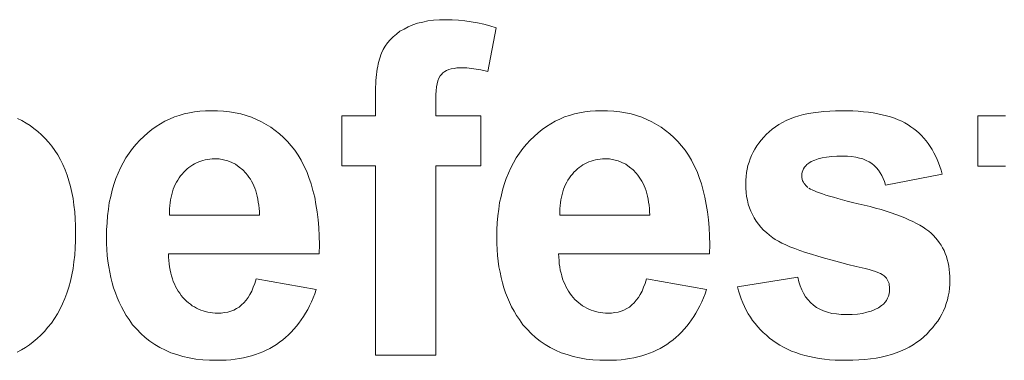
# Model space of a CAD drawing. Extents: x 1101 to 1942, y 41 to 882.
# Tile 50 of 113: x 1250.59 to 1258.05, y 843.62 to 846.2. Entities that reach past the tile are written whole.
import ezdxf

# ---------------------------------------------------------------- set-up
doc = ezdxf.new("R2010")
doc.units = 0
doc.layers.get('0').update_dxf_attribs({"lineweight": 13})
doc.layers.add('Beschriftung', color=7, linetype='Continuous', lineweight=25)

# ---------------------------------------------------------------- blocks, each defined once
blk = doc.blocks.new('Referenz-A03CP7E41H', base_point=(1127.7942, 89.8071))
at = {"layer": 'Beschriftung', "color": 0, "lineweight": -2}
for p, q in [((1253.5312, 846.1518), (1253.5665, 846.1651)), ((1253.5665, 846.1651), (1253.6018, 846.1783)), ((1253.6018, 846.1783), (1253.6411, 846.1871)), ((1253.6411, 846.1871), (1253.6804, 846.1959)), ((1253.6804, 846.1959), (1253.7239, 846.2003)), ((1253.7239, 846.2003), (1253.7675, 846.2048)), ((1253.7675, 846.2048), (1253.8151, 846.2048)), ((1253.8151, 846.2048), (1253.8638, 846.2048)), ((1253.8638, 846.2048), (1253.9122, 846.201)), ((1253.9122, 846.201), (1253.9605, 846.1971)), ((1253.9605, 846.1971), (1254.0084, 846.1895)), ((1254.0084, 846.1895), (1254.0562, 846.1819)), ((1254.0562, 846.1819), (1254.1034, 846.1705)), ((1254.1034, 846.1705), (1254.1507, 846.1591)), ((1253.4166, 846.076), (1253.4428, 846.0962)), ((1253.4428, 846.0962), (1253.4691, 846.1165)), ((1253.4691, 846.1165), (1253.5001, 846.1341)), ((1253.5001, 846.1341), (1253.5312, 846.1518)), ((1254.1975, 846.1437), (1254.1349, 845.8116)), ((1254.1507, 846.1591), (1254.1975, 846.1437)), ((1253.3573, 846.0048), (1253.3738, 846.0303)), ((1253.3738, 846.0303), (1253.3951, 846.0532)), ((1253.3951, 846.0532), (1253.4166, 846.076)), ((1253.3235, 845.9372), (1253.3292, 845.9513)), ((1253.3292, 845.9513), (1253.3409, 845.9794)), ((1253.3409, 845.9794), (1253.3573, 846.0048)), ((1253.301, 845.8508), (1253.3046, 845.8703)), ((1253.3046, 845.8703), (1253.309, 845.8879)), ((1253.309, 845.8879), (1253.3134, 845.9056)), ((1253.3134, 845.9056), (1253.3184, 845.9214)), ((1253.3184, 845.9214), (1253.3235, 845.9372)), ((1253.2916, 845.7888), (1253.2944, 845.8101)), ((1253.2944, 845.8101), (1253.2974, 845.8314)), ((1253.2974, 845.8314), (1253.301, 845.8508)), ((1253.7832, 845.7902), (1253.7725, 845.778)), ((1253.794, 845.8024), (1253.7832, 845.7902)), ((1253.8082, 845.8115), (1253.794, 845.8024)), ((1253.8225, 845.8206), (1253.8082, 845.8115)), ((1253.8403, 845.8268), (1253.8225, 845.8206)), ((1253.858, 845.8328), (1253.8403, 845.8268)), ((1253.8793, 845.8358), (1253.858, 845.8328)), ((1253.9006, 845.8389), (1253.8793, 845.8358)), ((1253.9253, 845.8389), (1253.9006, 845.8389)), ((1253.9757, 845.8389), (1253.9253, 845.8389)), ((1254.0281, 845.8321), (1253.9757, 845.8389)), ((1254.0805, 845.8252), (1254.0281, 845.8321)), ((1254.1349, 845.8116), (1254.0805, 845.8252)), ((1253.2843, 845.6929), (1253.2857, 845.7178)), ((1253.2857, 845.7178), (1253.2872, 845.7427)), ((1253.2872, 845.7427), (1253.2894, 845.7657)), ((1253.2894, 845.7657), (1253.2916, 845.7888)), ((1253.751, 845.7191), (1253.7456, 845.6957)), ((1253.7563, 845.7425), (1253.751, 845.7191)), ((1253.7644, 845.7602), (1253.7563, 845.7425)), ((1253.7725, 845.778), (1253.7644, 845.7602)), ((1253.2829, 845.6395), (1253.2836, 845.6662)), ((1253.2836, 845.6662), (1253.2843, 845.6929)), ((1253.7429, 845.6667), (1253.7402, 845.6377)), ((1253.7456, 845.6957), (1253.7429, 845.6667)), ((1253.2829, 845.611), (1253.2829, 845.6395)), ((1253.2829, 845.475), (1253.2829, 845.611)), ((1253.7402, 845.6377), (1253.7402, 845.6031)), ((1253.7402, 845.6031), (1253.7402, 845.475)), ((1251.8347, 845.491), (1251.8739, 845.499)), ((1251.8739, 845.499), (1251.913, 845.507)), ((1251.913, 845.507), (1251.954, 845.511)), ((1251.954, 845.511), (1251.995, 845.5149)), ((1251.995, 845.5149), (1252.0379, 845.5149)), ((1252.0379, 845.5149), (1252.0859, 845.5149)), ((1252.0859, 845.5149), (1252.1315, 845.5109)), ((1252.1315, 845.5109), (1252.1771, 845.5066)), ((1252.1771, 845.5066), (1252.2202, 845.4983)), ((1252.2202, 845.4983), (1252.2633, 845.49)), ((1254.7909, 845.491), (1254.8301, 845.499)), ((1254.8301, 845.499), (1254.8693, 845.507)), ((1254.8693, 845.507), (1254.9102, 845.511)), ((1254.9102, 845.511), (1254.9512, 845.5149)), ((1254.9512, 845.5149), (1254.994, 845.5149)), ((1254.994, 845.5149), (1255.0422, 845.5149)), ((1255.0422, 845.5149), (1255.0878, 845.5109)), ((1255.0878, 845.5109), (1255.1334, 845.5066)), ((1255.1334, 845.5066), (1255.1764, 845.4983)), ((1255.1764, 845.4983), (1255.2195, 845.49)), ((1256.5251, 845.4849), (1256.5625, 845.4924)), ((1256.5625, 845.4924), (1256.5999, 845.4999)), ((1256.5999, 845.4999), (1256.6402, 845.505)), ((1256.6402, 845.505), (1256.6806, 845.5099)), ((1256.6806, 845.5099), (1256.7239, 845.5124)), ((1256.7239, 845.5124), (1256.7674, 845.5149)), ((1256.7674, 845.5149), (1256.8138, 845.5149)), ((1256.8138, 845.5149), (1256.858, 845.5149)), ((1256.858, 845.5149), (1256.8995, 845.5131)), ((1256.8995, 845.5131), (1256.9409, 845.5112)), ((1256.9409, 845.5112), (1256.9794, 845.5074)), ((1256.9794, 845.5074), (1257.0179, 845.5035)), ((1257.0179, 845.5035), (1257.0536, 845.4979)), ((1257.0536, 845.4979), (1257.0894, 845.4922)), ((1257.0894, 845.4922), (1257.1222, 845.4846)), ((1250.5733, 845.4551), (1250.6058, 845.4401)), ((1250.6058, 845.4401), (1250.6367, 845.4214)), ((1250.6367, 845.4214), (1250.6676, 845.4026)), ((1251.6558, 845.4155), (1251.6893, 845.4354)), ((1251.6893, 845.4354), (1251.7247, 845.4512)), ((1251.7247, 845.4512), (1251.7602, 845.4672)), ((1251.7602, 845.4672), (1251.7974, 845.4791)), ((1251.7974, 845.4791), (1251.8347, 845.491)), ((1252.2633, 845.49), (1252.3038, 845.4775)), ((1252.3038, 845.4775), (1252.3442, 845.4649)), ((1252.3442, 845.4649), (1252.3823, 845.4482)), ((1252.3823, 845.4482), (1252.4202, 845.4316)), ((1252.4202, 845.4316), (1252.4556, 845.4108)), ((1253.0288, 845.475), (1253.2829, 845.475)), ((1253.0288, 845.0977), (1253.0288, 845.475)), ((1253.7402, 845.475), (1254.0814, 845.475)), ((1254.0814, 845.475), (1254.0814, 845.0977)), ((1254.6119, 845.4155), (1254.6455, 845.4354)), ((1254.6455, 845.4354), (1254.681, 845.4512)), ((1254.681, 845.4512), (1254.7164, 845.4672)), ((1254.7164, 845.4672), (1254.7537, 845.4791)), ((1254.7537, 845.4791), (1254.7909, 845.491)), ((1255.2195, 845.49), (1255.26, 845.4775)), ((1255.26, 845.4775), (1255.3005, 845.4649)), ((1255.3005, 845.4649), (1255.3385, 845.4482)), ((1255.3385, 845.4482), (1255.3764, 845.4316)), ((1255.3764, 845.4316), (1255.4119, 845.4108)), ((1256.3378, 845.4098), (1256.3659, 845.4249)), ((1256.3659, 845.4249), (1256.3942, 845.4399)), ((1256.3942, 845.4399), (1256.4254, 845.4524)), ((1256.4254, 845.4524), (1256.4566, 845.4649)), ((1256.4566, 845.4649), (1256.4909, 845.475)), ((1256.4909, 845.475), (1256.5251, 845.4849)), ((1257.1222, 845.4846), (1257.1551, 845.4771)), ((1257.1551, 845.4771), (1257.1851, 845.4676)), ((1257.1851, 845.4676), (1257.2151, 845.4581)), ((1257.2151, 845.4581), (1257.2423, 845.4467)), ((1257.2423, 845.4467), (1257.2695, 845.4354)), ((1257.2695, 845.4354), (1257.2938, 845.4221)), ((1257.2938, 845.4221), (1257.3181, 845.4088)), ((1257.847, 845.0939), (1257.847, 845.475)), ((1257.847, 845.475), (1258.0557, 845.475)), ((1250.6676, 845.4026), (1250.6967, 845.3803)), ((1250.6967, 845.3803), (1250.7258, 845.3578)), ((1250.7258, 845.3578), (1250.7532, 845.3316)), ((1251.5288, 845.3199), (1251.5587, 845.3477)), ((1251.5587, 845.3477), (1251.5904, 845.3716)), ((1251.5904, 845.3716), (1251.6221, 845.3954)), ((1251.6221, 845.3954), (1251.6558, 845.4155)), ((1252.4556, 845.4108), (1252.4911, 845.3899)), ((1252.4911, 845.3899), (1252.5239, 845.3649)), ((1252.5239, 845.3649), (1252.5569, 845.3398)), ((1254.4851, 845.3199), (1254.5149, 845.3477)), ((1254.5149, 845.3477), (1254.5466, 845.3716)), ((1254.5466, 845.3716), (1254.5784, 845.3954)), ((1254.5784, 845.3954), (1254.6119, 845.4155)), ((1255.4119, 845.4108), (1255.4473, 845.3899)), ((1255.4473, 845.3899), (1255.4802, 845.3649)), ((1255.4802, 845.3649), (1255.5131, 845.3398)), ((1256.2433, 845.3347), (1256.2654, 845.3548)), ((1256.2654, 845.3548), (1256.2874, 845.3748)), ((1256.2874, 845.3748), (1256.3126, 845.3923)), ((1256.3126, 845.3923), (1256.3378, 845.4098)), ((1257.3181, 845.4088), (1257.3397, 845.3936)), ((1257.3397, 845.3936), (1257.3611, 845.3785)), ((1257.3611, 845.3785), (1257.3809, 845.3616)), ((1257.3809, 845.3616), (1257.4008, 845.3445)), ((1257.4008, 845.3445), (1257.4189, 845.3257)), ((1250.7532, 845.3316), (1250.7808, 845.3054)), ((1250.7808, 845.3054), (1250.8065, 845.2754)), ((1250.8065, 845.2754), (1250.8323, 845.2455)), ((1251.4709, 845.2601), (1251.4989, 845.292)), ((1251.4989, 845.292), (1251.5288, 845.3199)), ((1252.5569, 845.3398), (1252.5873, 845.3107)), ((1252.5873, 845.3107), (1252.6176, 845.2815)), ((1252.6176, 845.2815), (1252.6455, 845.2482)), ((1254.4271, 845.2601), (1254.4551, 845.292)), ((1254.4551, 845.292), (1254.4851, 845.3199)), ((1255.5131, 845.3398), (1255.5435, 845.3107)), ((1255.5435, 845.3107), (1255.5739, 845.2815)), ((1255.5739, 845.2815), (1255.6016, 845.2482)), ((1256.1714, 845.2476), (1256.1879, 845.27)), ((1256.1879, 845.27), (1256.2045, 845.2924)), ((1256.2045, 845.2924), (1256.2239, 845.3136)), ((1256.2239, 845.3136), (1256.2433, 845.3347)), ((1257.4189, 845.3257), (1257.4371, 845.3069)), ((1257.4371, 845.3069), (1257.4536, 845.2863)), ((1257.4536, 845.2863), (1257.4701, 845.2657)), ((1250.8323, 845.2455), (1250.8548, 845.2123)), ((1250.8548, 845.2123), (1250.8773, 845.1791)), ((1251.3938, 845.1585), (1251.4183, 845.1934)), ((1251.4183, 845.1934), (1251.4428, 845.2283)), ((1251.4428, 845.2283), (1251.4709, 845.2601)), ((1252.6455, 845.2482), (1252.6732, 845.2148)), ((1252.6732, 845.2148), (1252.6974, 845.1771)), ((1254.35, 845.1585), (1254.3745, 845.1934)), ((1254.3745, 845.1934), (1254.3991, 845.2283)), ((1254.3991, 845.2283), (1254.4271, 845.2601)), ((1255.6016, 845.2482), (1255.6295, 845.2148)), ((1255.6295, 845.2148), (1255.6536, 845.1771)), ((1256.1327, 845.1758), (1256.1437, 845.2005)), ((1256.1437, 845.2005), (1256.1575, 845.2241)), ((1256.1575, 845.2241), (1256.1714, 845.2476)), ((1257.4701, 845.2657), (1257.4849, 845.2432)), ((1257.4849, 845.2432), (1257.4997, 845.2208)), ((1257.4997, 845.2208), (1257.5128, 845.1966)), ((1257.5128, 845.1966), (1257.526, 845.1724)), ((1250.8773, 845.1791), (1250.8967, 845.1427)), ((1250.8967, 845.1427), (1250.916, 845.1062)), ((1251.3518, 845.0826), (1251.3729, 845.1205)), ((1251.3729, 845.1205), (1251.3938, 845.1585)), ((1251.9291, 845.1206), (1251.9136, 845.1134)), ((1251.9445, 845.1277), (1251.9291, 845.1206)), ((1251.9608, 845.133), (1251.9445, 845.1277)), ((1251.977, 845.1384), (1251.9608, 845.133)), ((1251.994, 845.142), (1251.977, 845.1384)), ((1252.0111, 845.1455), (1251.994, 845.142)), ((1252.0289, 845.1473), (1252.0111, 845.1455)), ((1252.0467, 845.1491), (1252.0289, 845.1473)), ((1252.0654, 845.1491), (1252.0467, 845.1491)), ((1252.1003, 845.1491), (1252.0654, 845.1491)), ((1252.1325, 845.1423), (1252.1003, 845.1491)), ((1252.1647, 845.1356), (1252.1325, 845.1423)), ((1252.1944, 845.122), (1252.1647, 845.1356)), ((1252.224, 845.1085), (1252.1944, 845.122)), ((1252.6974, 845.1771), (1252.7216, 845.1392)), ((1252.7216, 845.1392), (1252.7421, 845.097)), ((1254.308, 845.0826), (1254.329, 845.1205)), ((1254.329, 845.1205), (1254.35, 845.1585)), ((1254.8853, 845.1206), (1254.8699, 845.1134)), ((1254.9008, 845.1277), (1254.8853, 845.1206)), ((1254.9169, 845.133), (1254.9008, 845.1277)), ((1254.9332, 845.1384), (1254.9169, 845.133)), ((1254.9503, 845.142), (1254.9332, 845.1384)), ((1254.9673, 845.1455), (1254.9503, 845.142)), ((1254.9852, 845.1473), (1254.9673, 845.1455)), ((1255.003, 845.1491), (1254.9852, 845.1473)), ((1255.0217, 845.1491), (1255.003, 845.1491)), ((1255.0566, 845.1491), (1255.0217, 845.1491)), ((1255.0888, 845.1423), (1255.0566, 845.1491)), ((1255.121, 845.1356), (1255.0888, 845.1423)), ((1255.1506, 845.122), (1255.121, 845.1356)), ((1255.1802, 845.1085), (1255.1506, 845.122)), ((1255.6536, 845.1771), (1255.6779, 845.1392)), ((1255.6779, 845.1392), (1255.6984, 845.097)), ((1256.105, 845.0994), (1256.1133, 845.1252)), ((1256.1133, 845.1252), (1256.1216, 845.1511)), ((1256.1216, 845.1511), (1256.1327, 845.1758)), ((1256.5844, 845.1305), (1256.5649, 845.1173)), ((1256.6102, 845.1404), (1256.5844, 845.1305)), ((1256.636, 845.1503), (1256.6102, 845.1404)), ((1256.6682, 845.1569), (1256.636, 845.1503)), ((1256.7004, 845.1634), (1256.6682, 845.1569)), ((1256.739, 845.1667), (1256.7004, 845.1634)), ((1256.7775, 845.17), (1256.739, 845.1667)), ((1256.8225, 845.17), (1256.7775, 845.17)), ((1256.8582, 845.17), (1256.8225, 845.17)), ((1256.8897, 845.1666), (1256.8582, 845.17)), ((1256.9212, 845.163), (1256.8897, 845.1666)), ((1256.9487, 845.1559), (1256.9212, 845.163)), ((1256.9761, 845.1489), (1256.9487, 845.1559)), ((1256.9994, 845.1384), (1256.9761, 845.1489)), ((1257.0227, 845.1277), (1256.9994, 845.1384)), ((1257.042, 845.1136), (1257.0227, 845.1277)), ((1257.526, 845.1724), (1257.5374, 845.1462)), ((1257.5374, 845.1462), (1257.5489, 845.1202)), ((1257.5489, 845.1202), (1257.5587, 845.0923)), ((1250.916, 845.1062), (1250.9321, 845.0665)), ((1250.9321, 845.0665), (1250.9482, 845.0268)), ((1251.3343, 845.0415), (1251.3518, 845.0826)), ((1251.831, 845.0491), (1251.8188, 845.0348)), ((1251.8439, 845.0616), (1251.831, 845.0491)), ((1251.8569, 845.0742), (1251.8439, 845.0616)), ((1251.8707, 845.0848), (1251.8569, 845.0742)), ((1251.8845, 845.0955), (1251.8707, 845.0848)), ((1251.8991, 845.1044), (1251.8845, 845.0955)), ((1251.9136, 845.1134), (1251.8991, 845.1044)), ((1252.251, 845.0881), (1252.224, 845.1085)), ((1252.278, 845.0678), (1252.251, 845.0881)), ((1252.3023, 845.0407), (1252.278, 845.0678)), ((1252.7421, 845.097), (1252.7628, 845.0549)), ((1252.7628, 845.0549), (1252.7797, 845.0081)), ((1253.2829, 845.0977), (1253.0288, 845.0977)), ((1253.2829, 843.6628), (1253.2829, 845.0977)), ((1254.0814, 845.0977), (1253.7402, 845.0977)), ((1253.7402, 845.0977), (1253.7402, 843.6628)), ((1254.2905, 845.0415), (1254.308, 845.0826)), ((1254.7872, 845.0491), (1254.775, 845.0348)), ((1254.8002, 845.0616), (1254.7872, 845.0491)), ((1254.8131, 845.0742), (1254.8002, 845.0616)), ((1254.8269, 845.0848), (1254.8131, 845.0742)), ((1254.8408, 845.0955), (1254.8269, 845.0848)), ((1254.8553, 845.1044), (1254.8408, 845.0955)), ((1254.8699, 845.1134), (1254.8553, 845.1044)), ((1255.2072, 845.0881), (1255.1802, 845.1085)), ((1255.2342, 845.0678), (1255.2072, 845.0881)), ((1255.2585, 845.0407), (1255.2342, 845.0678)), ((1255.6984, 845.097), (1255.719, 845.0549)), ((1255.719, 845.0549), (1255.7358, 845.0081)), ((1256.0912, 845.017), (1256.0939, 845.0453)), ((1256.0939, 845.0453), (1256.0995, 845.0723)), ((1256.0995, 845.0723), (1256.105, 845.0994)), ((1256.5164, 845.0486), (1256.5131, 845.0352)), ((1256.5196, 845.0621), (1256.5164, 845.0486)), ((1256.5261, 845.0743), (1256.5196, 845.0621)), ((1256.5325, 845.0865), (1256.5261, 845.0743)), ((1256.5422, 845.0972), (1256.5325, 845.0865)), ((1256.552, 845.108), (1256.5422, 845.0972)), ((1256.5649, 845.1173), (1256.552, 845.108)), ((1257.0612, 845.0994), (1257.042, 845.1136)), ((1257.0773, 845.0822), (1257.0612, 845.0994)), ((1257.0935, 845.065), (1257.0773, 845.0822)), ((1257.1066, 845.0446), (1257.0935, 845.065)), ((1257.1196, 845.0244), (1257.1066, 845.0446)), ((1257.5587, 845.0923), (1257.5684, 845.0644)), ((1257.5684, 845.0644), (1257.5766, 845.0348)), ((1258.0557, 845.0939), (1257.847, 845.0939)), ((1250.9482, 845.0268), (1250.9611, 844.9838)), ((1250.9611, 844.9838), (1250.974, 844.9408)), ((1251.3028, 844.9565), (1251.3168, 845.0006)), ((1251.3168, 845.0006), (1251.3343, 845.0415)), ((1251.7763, 844.9725), (1251.7672, 844.9556)), ((1251.7854, 844.9893), (1251.7763, 844.9725)), ((1251.796, 845.0049), (1251.7854, 844.9893)), ((1251.8067, 845.0205), (1251.796, 845.0049)), ((1251.8188, 845.0348), (1251.8067, 845.0205)), ((1252.3145, 845.0272), (1252.3023, 845.0407)), ((1252.3251, 845.0121), (1252.3145, 845.0272)), ((1252.3359, 844.997), (1252.3251, 845.0121)), ((1252.3452, 844.9803), (1252.3359, 844.997)), ((1252.3545, 844.9636), (1252.3452, 844.9803)), ((1252.7797, 845.0081), (1252.7966, 844.9615)), ((1254.259, 844.9565), (1254.273, 845.0006)), ((1254.273, 845.0006), (1254.2905, 845.0415)), ((1254.7325, 844.9725), (1254.7234, 844.9556)), ((1254.7416, 844.9893), (1254.7325, 844.9725)), ((1254.7522, 845.0049), (1254.7416, 844.9893)), ((1254.7629, 845.0205), (1254.7522, 845.0049)), ((1254.775, 845.0348), (1254.7629, 845.0205)), ((1255.2707, 845.0272), (1255.2585, 845.0407)), ((1255.2814, 845.0121), (1255.2707, 845.0272)), ((1255.2921, 844.997), (1255.2814, 845.0121)), ((1255.3015, 844.9803), (1255.2921, 844.997)), ((1255.3107, 844.9636), (1255.3015, 844.9803)), ((1255.7358, 845.0081), (1255.7528, 844.9615)), ((1256.0884, 844.9888), (1256.0912, 845.017)), ((1256.0884, 844.9593), (1256.0884, 844.9888)), ((1256.5131, 845.0352), (1256.5131, 845.0202)), ((1256.5131, 845.0202), (1256.5131, 845.0074)), ((1256.5131, 845.0074), (1256.5159, 844.9956)), ((1256.5159, 844.9956), (1256.5188, 844.9838)), ((1256.5188, 844.9838), (1256.5245, 844.973)), ((1256.5245, 844.973), (1256.5302, 844.9622)), ((1257.1296, 845.0009), (1257.1196, 845.0244)), ((1257.1396, 844.9775), (1257.1296, 845.0009)), ((1257.1464, 844.9509), (1257.1396, 844.9775)), ((1257.5766, 845.0348), (1257.1464, 844.9509)), ((1250.974, 844.9408), (1250.9837, 844.8945)), ((1251.2783, 844.8653), (1251.2888, 844.9124)), ((1251.2888, 844.9124), (1251.3028, 844.9565)), ((1251.7462, 844.9), (1251.7402, 844.8805)), ((1251.7521, 844.9194), (1251.7462, 844.9)), ((1251.7597, 844.9375), (1251.7521, 844.9194)), ((1251.7672, 844.9556), (1251.7597, 844.9375)), ((1252.3623, 844.9454), (1252.3545, 844.9636)), ((1252.3701, 844.9272), (1252.3623, 844.9454)), ((1252.3765, 844.9074), (1252.3701, 844.9272)), ((1252.3829, 844.8876), (1252.3765, 844.9074)), ((1252.7966, 844.9615), (1252.8099, 844.9105)), ((1252.8099, 844.9105), (1252.8232, 844.8594)), ((1254.2345, 844.8653), (1254.2449, 844.9125)), ((1254.2449, 844.9125), (1254.259, 844.9565)), ((1254.7024, 844.9), (1254.6964, 844.8805)), ((1254.7084, 844.9194), (1254.7024, 844.9)), ((1254.7159, 844.9375), (1254.7084, 844.9194)), ((1254.7234, 844.9556), (1254.7159, 844.9375)), ((1255.3185, 844.9454), (1255.3107, 844.9636)), ((1255.3264, 844.9272), (1255.3185, 844.9454)), ((1255.3328, 844.9074), (1255.3264, 844.9272)), ((1255.3391, 844.8876), (1255.3328, 844.9074)), ((1255.7528, 844.9615), (1255.7661, 844.9105)), ((1255.7661, 844.9105), (1255.7794, 844.8594)), ((1256.0884, 844.9268), (1256.0884, 844.9593)), ((1256.0917, 844.8959), (1256.0884, 844.9268)), ((1256.0949, 844.8651), (1256.0917, 844.8959)), ((1256.5302, 844.9622), (1256.5471, 844.9423)), ((1256.5471, 844.9423), (1256.5585, 844.9333)), ((1256.5662, 844.9274), (1256.5786, 844.9208)), ((1256.5786, 844.9208), (1256.591, 844.9142)), ((1256.591, 844.9142), (1256.6082, 844.907)), ((1256.6082, 844.907), (1256.6252, 844.9)), ((1256.6252, 844.9), (1256.6472, 844.8921)), ((1250.9837, 844.8945), (1250.9932, 844.8483)), ((1250.9932, 844.8483), (1250.9997, 844.7988)), ((1251.2677, 844.8182), (1251.2783, 844.8653)), ((1251.7313, 844.8392), (1251.7284, 844.8172)), ((1251.7358, 844.8599), (1251.7313, 844.8392)), ((1251.7402, 844.8805), (1251.7358, 844.8599)), ((1252.3879, 844.8663), (1252.3829, 844.8876)), ((1252.3928, 844.845), (1252.3879, 844.8663)), ((1252.3963, 844.8221), (1252.3928, 844.845)), ((1252.3998, 844.7991), (1252.3963, 844.8221)), ((1252.8232, 844.8594), (1252.8328, 844.8038)), ((1254.224, 844.8182), (1254.2345, 844.8653)), ((1254.6876, 844.8392), (1254.6846, 844.8172)), ((1254.692, 844.8599), (1254.6876, 844.8392)), ((1254.6964, 844.8805), (1254.692, 844.8599)), ((1255.3441, 844.8663), (1255.3391, 844.8876)), ((1255.3491, 844.845), (1255.3441, 844.8663)), ((1255.3525, 844.8221), (1255.3491, 844.845)), ((1255.3561, 844.7991), (1255.3525, 844.8221)), ((1255.7794, 844.8594), (1255.7891, 844.8038)), ((1256.1013, 844.8362), (1256.0949, 844.8651)), ((1256.1077, 844.8071), (1256.1013, 844.8362)), ((1256.6472, 844.8921), (1256.6691, 844.8843)), ((1256.6691, 844.8843), (1256.6956, 844.8759)), ((1256.6956, 844.8759), (1256.7222, 844.8675)), ((1256.7222, 844.8675), (1256.7535, 844.8585)), ((1256.7535, 844.8585), (1256.7849, 844.8495)), ((1256.7849, 844.8495), (1256.8209, 844.8398)), ((1256.8209, 844.8398), (1256.8569, 844.8303)), ((1256.8569, 844.8303), (1256.8976, 844.8199)), ((1250.9997, 844.7988), (1251.0061, 844.7492)), ((1251.0061, 844.7492), (1251.0094, 844.6965)), ((1251.2537, 844.7179), (1251.2607, 844.7681)), ((1251.2607, 844.7681), (1251.2677, 844.8182)), ((1251.7242, 844.772), (1251.7229, 844.7487)), ((1251.7229, 844.7487), (1251.7231, 844.7242)), ((1251.7255, 844.7952), (1251.7242, 844.772)), ((1251.7284, 844.8172), (1251.7255, 844.7952)), ((1252.4019, 844.7747), (1252.3998, 844.7991)), ((1252.4039, 844.7502), (1252.4019, 844.7747)), ((1252.4046, 844.7242), (1252.4039, 844.7502)), ((1252.8328, 844.8038), (1252.8425, 844.7482)), ((1252.8425, 844.7482), (1252.8486, 844.6883)), ((1254.21, 844.7179), (1254.217, 844.7681)), ((1254.217, 844.7681), (1254.224, 844.8182)), ((1254.6804, 844.772), (1254.6791, 844.7487)), ((1254.6791, 844.7487), (1254.6793, 844.7242)), ((1254.6818, 844.7952), (1254.6804, 844.772)), ((1254.6846, 844.8172), (1254.6818, 844.7952)), ((1255.3581, 844.7747), (1255.3561, 844.7991)), ((1255.3602, 844.7502), (1255.3581, 844.7747)), ((1255.3608, 844.7242), (1255.3602, 844.7502)), ((1255.7891, 844.8038), (1255.7987, 844.7482)), ((1255.7987, 844.7482), (1255.8048, 844.6883)), ((1256.1173, 844.7798), (1256.1077, 844.8071)), ((1256.1268, 844.7526), (1256.1173, 844.7798)), ((1256.1396, 844.7272), (1256.1268, 844.7526)), ((1256.8976, 844.8199), (1256.9384, 844.8097)), ((1256.9384, 844.8097), (1256.9839, 844.7989)), ((1256.9839, 844.7989), (1257.0294, 844.788)), ((1257.0294, 844.788), (1257.0714, 844.7765)), ((1257.0714, 844.7765), (1257.1135, 844.765)), ((1257.1135, 844.765), (1257.1522, 844.753)), ((1257.1522, 844.753), (1257.1907, 844.7409)), ((1251.0094, 844.6965), (1251.0126, 844.6437)), ((1251.2502, 844.6647), (1251.2537, 844.7179)), ((1251.7231, 844.7242), (1252.4046, 844.7242)), ((1252.8486, 844.6883), (1252.8546, 844.6284)), ((1254.2064, 844.6647), (1254.21, 844.7179)), ((1254.6793, 844.7242), (1255.3608, 844.7242)), ((1255.8048, 844.6883), (1255.8108, 844.6284)), ((1256.1523, 844.7017), (1256.1396, 844.7272)), ((1256.1683, 844.6781), (1256.1523, 844.7017)), ((1256.1843, 844.6544), (1256.1683, 844.6781)), ((1257.1907, 844.7409), (1257.226, 844.7282)), ((1257.226, 844.7282), (1257.2611, 844.7155)), ((1257.2611, 844.7155), (1257.2928, 844.7021)), ((1257.2928, 844.7021), (1257.3246, 844.6888)), ((1257.3246, 844.6888), (1257.353, 844.675)), ((1257.353, 844.675), (1257.3813, 844.661)), ((1251.0126, 844.6437), (1251.0126, 844.5876)), ((1251.2467, 844.6114), (1251.2502, 844.6647)), ((1251.2467, 844.5552), (1251.2467, 844.6114)), ((1252.8546, 844.6284), (1252.857, 844.564)), ((1254.2029, 844.6114), (1254.2064, 844.6647)), ((1254.2029, 844.5552), (1254.2029, 844.6114)), ((1255.8108, 844.6284), (1255.8132, 844.564)), ((1256.2035, 844.6325), (1256.1843, 844.6544)), ((1256.2227, 844.6106), (1256.2035, 844.6325)), ((1256.2451, 844.5905), (1256.2227, 844.6106)), ((1257.3813, 844.661), (1257.4061, 844.6465)), ((1257.4061, 844.6465), (1257.431, 844.6319)), ((1257.431, 844.6319), (1257.4525, 844.6168)), ((1257.4525, 844.6168), (1257.4739, 844.6016)), ((1257.4739, 844.6016), (1257.4919, 844.5859)), ((1251.0126, 844.5297), (1251.0094, 844.475)), ((1251.0126, 844.5876), (1251.0126, 844.5297)), ((1251.2467, 844.5082), (1251.2467, 844.5552)), ((1252.857, 844.564), (1252.8594, 844.4996)), ((1254.2029, 844.5082), (1254.2029, 844.5552)), ((1255.8132, 844.564), (1255.8157, 844.4996)), ((1256.2673, 844.5704), (1256.2451, 844.5905)), ((1256.2929, 844.5521), (1256.2673, 844.5704)), ((1256.3114, 844.5389), (1256.2929, 844.5521)), ((1256.3362, 844.5253), (1256.3114, 844.5389)), ((1256.361, 844.5117), (1256.3362, 844.5253)), ((1257.4919, 844.5859), (1257.5098, 844.5699)), ((1257.5098, 844.5699), (1257.5254, 844.5523)), ((1257.5254, 844.5523), (1257.5411, 844.5348)), ((1257.5411, 844.5348), (1257.5544, 844.5156)), ((1251.0094, 844.475), (1251.0061, 844.4204)), ((1251.2494, 844.4631), (1251.2467, 844.5082)), ((1251.2521, 844.418), (1251.2494, 844.4631)), ((1252.8594, 844.4996), (1252.8582, 844.4307)), ((1254.2056, 844.4631), (1254.2029, 844.5082)), ((1254.2083, 844.418), (1254.2056, 844.4631)), ((1255.8157, 844.4996), (1255.8145, 844.4307)), ((1256.392, 844.4979), (1256.361, 844.5117)), ((1256.4231, 844.4839), (1256.392, 844.4979)), ((1256.4605, 844.4697), (1256.4231, 844.4839)), ((1256.4979, 844.4555), (1256.4605, 844.4697)), ((1256.5416, 844.4409), (1256.4979, 844.4555)), ((1257.5544, 844.5156), (1257.5678, 844.4965)), ((1257.5678, 844.4965), (1257.5789, 844.4758)), ((1257.5789, 844.4758), (1257.5901, 844.4551)), ((1257.5901, 844.4551), (1257.599, 844.4329)), ((1251.0061, 844.4204), (1250.9995, 844.3692)), ((1251.2574, 844.3749), (1251.2521, 844.418)), ((1251.2627, 844.332), (1251.2574, 844.3749)), ((1252.8582, 844.4307), (1251.7149, 844.4307)), ((1251.7149, 844.4307), (1251.7155, 844.4042)), ((1251.7155, 844.4042), (1251.7177, 844.379)), ((1251.7177, 844.379), (1251.7199, 844.3538)), ((1254.2136, 844.3749), (1254.2083, 844.418)), ((1254.2189, 844.332), (1254.2136, 844.3749)), ((1255.8145, 844.4307), (1254.6711, 844.4307)), ((1254.6711, 844.4307), (1254.6717, 844.4042)), ((1254.6717, 844.4042), (1254.674, 844.379)), ((1254.674, 844.379), (1254.6761, 844.3538)), ((1256.5853, 844.4263), (1256.5416, 844.4409)), ((1256.6353, 844.4114), (1256.5853, 844.4263)), ((1256.6854, 844.3964), (1256.6353, 844.4114)), ((1256.7417, 844.3812), (1256.6854, 844.3964)), ((1256.798, 844.3659), (1256.7417, 844.3812)), ((1257.599, 844.4329), (1257.6078, 844.4106)), ((1257.6078, 844.4106), (1257.6146, 844.3868)), ((1257.6146, 844.3868), (1257.6213, 844.363)), ((1250.9929, 844.3179), (1250.983, 844.2699)), ((1250.9995, 844.3692), (1250.9929, 844.3179)), ((1251.2707, 844.291), (1251.2627, 844.332)), ((1251.7199, 844.3538), (1251.7237, 844.3302)), ((1251.7237, 844.3302), (1251.7274, 844.3066)), ((1251.7274, 844.3066), (1251.7327, 844.2844)), ((1254.2269, 844.291), (1254.2189, 844.332)), ((1254.6761, 844.3538), (1254.6799, 844.3302)), ((1254.6799, 844.3302), (1254.6836, 844.3066)), ((1254.6836, 844.3066), (1254.689, 844.2844)), ((1256.8607, 844.3503), (1256.798, 844.3659)), ((1256.9233, 844.3347), (1256.8607, 844.3503)), ((1256.9924, 844.3187), (1256.9233, 844.3347)), ((1257.0219, 844.3115), (1256.9924, 844.3187)), ((1257.0463, 844.3039), (1257.0219, 844.3115)), ((1257.0706, 844.2963), (1257.0463, 844.3039)), ((1257.6213, 844.363), (1257.6257, 844.3376)), ((1257.6257, 844.3376), (1257.6301, 844.3121)), ((1257.6301, 844.3121), (1257.6324, 844.2852)), ((1250.983, 844.2699), (1250.9732, 844.2219)), ((1251.2787, 844.2499), (1251.2707, 844.291)), ((1251.2894, 844.2109), (1251.2787, 844.2499)), ((1251.7327, 844.2844), (1251.7381, 844.2621)), ((1251.7381, 844.2621), (1251.745, 844.2415)), ((1251.745, 844.2415), (1251.7518, 844.2208)), ((1252.3698, 844.2061), (1252.3791, 844.2402)), ((1252.3791, 844.2402), (1252.8346, 844.1602)), ((1254.2349, 844.2499), (1254.2269, 844.291)), ((1254.2456, 844.2109), (1254.2349, 844.2499)), ((1254.689, 844.2844), (1254.6943, 844.2621)), ((1254.6943, 844.2621), (1254.7012, 844.2415)), ((1254.7012, 844.2415), (1254.7081, 844.2208)), ((1255.3261, 844.2061), (1255.3354, 844.2402)), ((1255.3354, 844.2402), (1255.7908, 844.1602)), ((1256.025, 844.1811), (1256.4823, 844.2535)), ((1256.4823, 844.2535), (1256.4896, 844.2187)), ((1257.0897, 844.2884), (1257.0706, 844.2963)), ((1257.1087, 844.2806), (1257.0897, 844.2884)), ((1257.1226, 844.2724), (1257.1087, 844.2806)), ((1257.1364, 844.2642), (1257.1226, 844.2724)), ((1257.153, 844.2467), (1257.1364, 844.2642)), ((1257.1591, 844.2367), (1257.153, 844.2467)), ((1257.1651, 844.2266), (1257.1591, 844.2367)), ((1257.1692, 844.2153), (1257.1651, 844.2266)), ((1257.6324, 844.2852), (1257.6346, 844.2582)), ((1257.6346, 844.2582), (1257.6346, 844.2297)), ((1257.6346, 844.2297), (1257.6346, 844.1985)), ((1250.96, 844.1772), (1250.947, 844.1326)), ((1250.9732, 844.2219), (1250.96, 844.1772)), ((1251.3001, 844.1719), (1251.2894, 844.2109)), ((1251.3134, 844.1349), (1251.3001, 844.1719)), ((1251.7518, 844.2208), (1251.7604, 844.2015)), ((1251.7604, 844.2015), (1251.7688, 844.1823)), ((1251.7688, 844.1823), (1251.7788, 844.1645)), ((1251.7788, 844.1645), (1251.7889, 844.1468)), ((1252.3466, 844.1473), (1252.3582, 844.1767)), ((1252.3582, 844.1767), (1252.3698, 844.2061)), ((1252.8346, 844.1602), (1252.8236, 844.1273)), ((1254.2562, 844.1719), (1254.2456, 844.2109)), ((1254.2695, 844.1349), (1254.2562, 844.1719)), ((1254.7081, 844.2208), (1254.7166, 844.2015)), ((1254.7166, 844.2015), (1254.725, 844.1823)), ((1254.725, 844.1823), (1254.7351, 844.1645)), ((1254.7351, 844.1645), (1254.7452, 844.1468)), ((1255.3029, 844.1473), (1255.3144, 844.1767)), ((1255.3144, 844.1767), (1255.3261, 844.2061)), ((1255.7908, 844.1602), (1255.7799, 844.1273)), ((1256.0328, 844.1489), (1256.025, 844.1811)), ((1256.4896, 844.2187), (1256.5007, 844.188)), ((1256.5007, 844.188), (1256.5117, 844.1573)), ((1256.5117, 844.1573), (1256.5265, 844.1309)), ((1257.1733, 844.204), (1257.1692, 844.2153)), ((1257.1753, 844.1915), (1257.1733, 844.204)), ((1257.1772, 844.179), (1257.1753, 844.1915)), ((1257.1772, 844.1654), (1257.1772, 844.179)), ((1257.1772, 844.1454), (1257.1772, 844.1654)), ((1257.6316, 844.1685), (1257.6285, 844.1385)), ((1257.6346, 844.1985), (1257.6316, 844.1685)), ((1250.9306, 844.0912), (1250.9141, 844.05)), ((1250.947, 844.1326), (1250.9306, 844.0912)), ((1251.3267, 844.098), (1251.3134, 844.1349)), ((1251.3427, 844.063), (1251.3267, 844.098)), ((1251.7889, 844.1468), (1251.8005, 844.1306)), ((1251.8005, 844.1306), (1251.8121, 844.1143)), ((1251.8121, 844.1143), (1251.8254, 844.0994)), ((1251.8254, 844.0994), (1251.8385, 844.0846)), ((1251.8385, 844.0846), (1251.8526, 844.0717)), ((1252.287, 844.0578), (1252.303, 844.0778)), ((1252.303, 844.0778), (1252.319, 844.0978)), ((1252.319, 844.0978), (1252.3328, 844.1226)), ((1252.3328, 844.1226), (1252.3466, 844.1473)), ((1252.8111, 844.0964), (1252.7985, 844.0656)), ((1252.8236, 844.1273), (1252.8111, 844.0964)), ((1254.283, 844.098), (1254.2695, 844.1349)), ((1254.299, 844.063), (1254.283, 844.098)), ((1254.7452, 844.1468), (1254.7567, 844.1306)), ((1254.7567, 844.1306), (1254.7684, 844.1143)), ((1254.7684, 844.1143), (1254.7816, 844.0994)), ((1254.7816, 844.0994), (1254.7947, 844.0846)), ((1254.7947, 844.0846), (1254.8088, 844.0717)), ((1255.2432, 844.0578), (1255.2593, 844.0778)), ((1255.2593, 844.0778), (1255.2753, 844.0978)), ((1255.2753, 844.0978), (1255.2891, 844.1226)), ((1255.2891, 844.1226), (1255.3029, 844.1473)), ((1255.7673, 844.0964), (1255.7548, 844.0656)), ((1255.7799, 844.1273), (1255.7673, 844.0964)), ((1256.043, 844.1183), (1256.0328, 844.1489)), ((1256.0531, 844.0878), (1256.043, 844.1183)), ((1256.0654, 844.059), (1256.0531, 844.0878)), ((1256.5265, 844.1309), (1256.5413, 844.1045)), ((1256.5413, 844.1045), (1256.5599, 844.0822)), ((1256.5599, 844.0822), (1256.5785, 844.0599)), ((1257.1435, 844.0635), (1257.1548, 844.0775)), ((1257.1548, 844.0775), (1257.1623, 844.0935)), ((1257.1623, 844.0935), (1257.1698, 844.1095)), ((1257.1698, 844.1095), (1257.1735, 844.1274)), ((1257.1735, 844.1274), (1257.1772, 844.1454)), ((1257.616, 844.0806), (1257.6068, 844.0528)), ((1257.6223, 844.1096), (1257.616, 844.0806)), ((1257.6285, 844.1385), (1257.6223, 844.1096)), ((1250.8944, 844.012), (1250.8747, 843.9741)), ((1250.9141, 844.05), (1250.8944, 844.012)), ((1251.3587, 844.0281), (1251.3427, 844.063)), ((1251.3774, 843.9952), (1251.3587, 844.0281)), ((1251.8526, 844.0717), (1251.8666, 844.0588)), ((1251.8666, 844.0588), (1251.8814, 844.0477)), ((1251.8814, 844.0477), (1251.8962, 844.0366)), ((1251.8962, 844.0366), (1251.9118, 844.0273)), ((1251.9118, 844.0273), (1251.9274, 844.0181)), ((1251.9274, 844.0181), (1251.9439, 844.0106)), ((1251.9439, 844.0106), (1251.9603, 844.0032)), ((1251.9603, 844.0032), (1251.9776, 843.9977)), ((1252.187, 843.9964), (1252.2096, 844.004)), ((1252.2096, 844.004), (1252.2301, 844.0156)), ((1252.2301, 844.0156), (1252.2504, 844.027)), ((1252.2504, 844.027), (1252.2687, 844.0424)), ((1252.2687, 844.0424), (1252.287, 844.0578)), ((1252.7702, 844.0077), (1252.7545, 843.9808)), ((1252.7844, 844.0366), (1252.7702, 844.0077)), ((1252.7985, 844.0656), (1252.7844, 844.0366)), ((1254.3149, 844.0281), (1254.299, 844.063)), ((1254.3336, 843.9952), (1254.3149, 844.0281)), ((1254.8088, 844.0717), (1254.8228, 844.0588)), ((1254.8228, 844.0588), (1254.8377, 844.0477)), ((1254.8377, 844.0477), (1254.8524, 844.0366)), ((1254.8524, 844.0366), (1254.868, 844.0273)), ((1254.868, 844.0273), (1254.8837, 844.0181)), ((1254.8837, 844.0181), (1254.9001, 844.0106)), ((1254.9001, 844.0106), (1254.9166, 844.0032)), ((1254.9166, 844.0032), (1254.9338, 843.9977)), ((1255.1433, 843.9964), (1255.1658, 844.004)), ((1255.1658, 844.004), (1255.1862, 844.0156)), ((1255.1862, 844.0156), (1255.2067, 844.027)), ((1255.2067, 844.027), (1255.2249, 844.0424)), ((1255.2249, 844.0424), (1255.2432, 844.0578)), ((1255.7264, 844.0077), (1255.7107, 843.9808)), ((1255.7407, 844.0366), (1255.7264, 844.0077)), ((1255.7548, 844.0656), (1255.7407, 844.0366)), ((1256.0778, 844.0301), (1256.0654, 844.059)), ((1256.0923, 844.0029), (1256.0778, 844.0301)), ((1256.1069, 843.9757), (1256.0923, 844.0029)), ((1256.5785, 844.0599), (1256.6008, 844.0419)), ((1256.6008, 844.0419), (1256.6231, 844.0239)), ((1256.6231, 844.0239), (1256.65, 844.0103)), ((1256.65, 844.0103), (1256.6767, 843.9967)), ((1257.0392, 843.9952), (1257.0671, 844.0079)), ((1257.0671, 844.0079), (1257.0948, 844.0207)), ((1257.0948, 844.0207), (1257.1172, 844.0377)), ((1257.1172, 844.0377), (1257.1323, 844.0497)), ((1257.1323, 844.0497), (1257.1435, 844.0635)), ((1257.5975, 844.025), (1257.5851, 843.9983)), ((1257.6068, 844.0528), (1257.5975, 844.025)), ((1250.8517, 843.9394), (1250.8287, 843.9047)), ((1250.8747, 843.9741), (1250.8517, 843.9394)), ((1251.3961, 843.9622), (1251.3774, 843.9952)), ((1251.4174, 843.9314), (1251.3961, 843.9622)), ((1251.4443, 843.8928), (1251.4174, 843.9314)), ((1251.9776, 843.9977), (1251.9948, 843.9921)), ((1251.9948, 843.9921), (1252.0129, 843.9884)), ((1252.0129, 843.9884), (1252.031, 843.9848)), ((1252.031, 843.9848), (1252.0498, 843.9829)), ((1252.0498, 843.9829), (1252.0687, 843.981)), ((1252.0687, 843.981), (1252.0884, 843.981)), ((1252.0884, 843.981), (1252.1152, 843.981)), ((1252.1152, 843.981), (1252.1399, 843.9849)), ((1252.1399, 843.9849), (1252.1646, 843.9887)), ((1252.1646, 843.9887), (1252.187, 843.9964)), ((1252.7214, 843.9288), (1252.7042, 843.9037)), ((1252.7388, 843.9538), (1252.7214, 843.9288)), ((1252.7545, 843.9808), (1252.7388, 843.9538)), ((1254.3522, 843.9622), (1254.3336, 843.9952)), ((1254.3735, 843.9314), (1254.3522, 843.9622)), ((1254.4006, 843.8928), (1254.3735, 843.9314)), ((1254.9338, 843.9977), (1254.9511, 843.9921)), ((1254.9511, 843.9921), (1254.9691, 843.9884)), ((1254.9691, 843.9884), (1254.9872, 843.9848)), ((1254.9872, 843.9848), (1255.006, 843.9829)), ((1255.006, 843.9829), (1255.025, 843.981)), ((1255.025, 843.981), (1255.0447, 843.981)), ((1255.0447, 843.981), (1255.0714, 843.981)), ((1255.0714, 843.981), (1255.0961, 843.9849)), ((1255.0961, 843.9849), (1255.1208, 843.9887)), ((1255.1208, 843.9887), (1255.1433, 843.9964)), ((1255.6777, 843.9288), (1255.6603, 843.9039)), ((1255.695, 843.9538), (1255.6777, 843.9288)), ((1255.7107, 843.9808), (1255.695, 843.9538)), ((1256.1237, 843.9503), (1256.1069, 843.9757)), ((1256.1405, 843.9247), (1256.1237, 843.9503)), ((1256.6767, 843.9967), (1256.7079, 843.9877)), ((1256.7079, 843.9877), (1256.7392, 843.9786)), ((1256.7392, 843.9786), (1256.775, 843.9741)), ((1256.775, 843.9741), (1256.8107, 843.9696)), ((1256.8107, 843.9696), (1256.8509, 843.9696)), ((1256.8509, 843.9696), (1256.8952, 843.9696)), ((1256.8952, 843.9696), (1256.9339, 843.9739)), ((1256.9339, 843.9739), (1256.9727, 843.9781)), ((1256.9727, 843.9781), (1257.0059, 843.9866)), ((1257.0059, 843.9866), (1257.0392, 843.9952)), ((1257.5573, 843.9459), (1257.5419, 843.9202)), ((1257.5728, 843.9716), (1257.5573, 843.9459)), ((1257.5851, 843.9983), (1257.5728, 843.9716)), ((1250.8025, 843.8734), (1250.7762, 843.842)), ((1250.8287, 843.9047), (1250.8025, 843.8734)), ((1251.4751, 843.859), (1251.4443, 843.8928)), ((1251.5057, 843.8253), (1251.4751, 843.859)), ((1252.6663, 843.8578), (1252.6459, 843.8366)), ((1252.6853, 843.8808), (1252.6663, 843.8578)), ((1252.7042, 843.9037), (1252.6853, 843.8808)), ((1254.4313, 843.859), (1254.4006, 843.8928)), ((1254.4619, 843.8253), (1254.4313, 843.859)), ((1255.6225, 843.8578), (1255.6021, 843.8366)), ((1255.6414, 843.8808), (1255.6225, 843.8578)), ((1255.6603, 843.9039), (1255.6414, 843.8808)), ((1256.1595, 843.9008), (1256.1405, 843.9247)), ((1256.1785, 843.877), (1256.1595, 843.9008)), ((1256.1998, 843.8549), (1256.1785, 843.877)), ((1256.2209, 843.8328), (1256.1998, 843.8549)), ((1257.5048, 843.8711), (1257.4831, 843.8477)), ((1257.5233, 843.8957), (1257.5048, 843.8711)), ((1257.5419, 843.9202), (1257.5233, 843.8957)), ((1250.7208, 843.7872), (1250.6917, 843.7638)), ((1250.7485, 843.8147), (1250.7208, 843.7872)), ((1250.7762, 843.842), (1250.7485, 843.8147)), ((1251.5401, 843.7964), (1251.5057, 843.8253)), ((1251.5744, 843.7675), (1251.5401, 843.7964)), ((1252.5812, 843.7773), (1252.5575, 843.7601)), ((1252.6033, 843.7965), (1252.5812, 843.7773)), ((1252.6254, 843.8155), (1252.6033, 843.7965)), ((1252.6459, 843.8366), (1252.6254, 843.8155)), ((1254.4963, 843.7964), (1254.4619, 843.8253)), ((1254.5306, 843.7675), (1254.4963, 843.7964)), ((1255.5374, 843.7773), (1255.5137, 843.7601)), ((1255.5595, 843.7965), (1255.5374, 843.7773)), ((1255.5815, 843.8155), (1255.5595, 843.7965)), ((1255.6021, 843.8366), (1255.5815, 843.8155)), ((1256.2444, 843.8123), (1256.2209, 843.8328)), ((1256.2679, 843.7919), (1256.2444, 843.8123)), ((1256.2935, 843.773), (1256.2679, 843.7919)), ((1257.4119, 843.7794), (1257.3842, 843.7599)), ((1257.4366, 843.8018), (1257.4119, 843.7794)), ((1257.4614, 843.8242), (1257.4366, 843.8018)), ((1257.4831, 843.8477), (1257.4614, 843.8242)), ((1250.6321, 843.7207), (1250.6016, 843.7011)), ((1250.6627, 843.7402), (1250.6321, 843.7207)), ((1250.6917, 843.7638), (1250.6627, 843.7402)), ((1251.6124, 843.7433), (1251.5744, 843.7675)), ((1251.6504, 843.7192), (1251.6124, 843.7433)), ((1251.6921, 843.6999), (1251.6504, 843.7192)), ((1252.4835, 843.7129), (1252.4569, 843.7)), ((1252.5087, 843.728), (1252.4835, 843.7129)), ((1252.5339, 843.743), (1252.5087, 843.728)), ((1252.5575, 843.7601), (1252.5339, 843.743)), ((1254.5686, 843.7433), (1254.5306, 843.7675)), ((1254.6066, 843.7192), (1254.5686, 843.7433)), ((1254.6483, 843.6999), (1254.6066, 843.7192)), ((1255.4398, 843.7129), (1255.4131, 843.7)), ((1255.465, 843.728), (1255.4398, 843.7129)), ((1255.4901, 843.743), (1255.465, 843.728)), ((1255.5137, 843.7601), (1255.4901, 843.743)), ((1256.3191, 843.7543), (1256.2935, 843.773)), ((1256.3471, 843.7379), (1256.3191, 843.7543)), ((1256.3751, 843.7214), (1256.3471, 843.7379)), ((1256.4053, 843.7073), (1256.3751, 843.7214)), ((1256.4355, 843.6933), (1256.4053, 843.7073)), ((1257.2951, 843.7067), (1257.2615, 843.6927)), ((1257.3258, 843.7234), (1257.2951, 843.7067)), ((1257.3565, 843.7402), (1257.3258, 843.7234)), ((1257.3842, 843.7599), (1257.3565, 843.7402)), ((1250.6016, 843.7011), (1250.5698, 843.6855)), ((1251.7337, 843.6807), (1251.6921, 843.6999)), ((1251.779, 843.6662), (1251.7337, 843.6807)), ((1251.8243, 843.6517), (1251.779, 843.6662)), ((1251.8732, 843.6421), (1251.8243, 843.6517)), ((1251.9222, 843.6324), (1251.8732, 843.6421)), ((1251.9749, 843.6276), (1251.9222, 843.6324)), ((1252.0275, 843.6229), (1251.9749, 843.6276)), ((1252.22, 843.6313), (1252.1874, 843.6271)), ((1252.2526, 843.6357), (1252.22, 843.6313)), ((1252.2837, 843.6421), (1252.2526, 843.6357)), ((1252.3148, 843.6486), (1252.2837, 843.6421)), ((1252.3444, 843.6571), (1252.3148, 843.6486)), ((1252.374, 843.6658), (1252.3444, 843.6571)), ((1252.4022, 843.6765), (1252.374, 843.6658)), ((1252.4302, 843.6873), (1252.4022, 843.6765)), ((1252.4569, 843.7), (1252.4302, 843.6873)), ((1253.7402, 843.6628), (1253.2829, 843.6628)), ((1254.6899, 843.6807), (1254.6483, 843.6999)), ((1254.7352, 843.6662), (1254.6899, 843.6807)), ((1254.7805, 843.6517), (1254.7352, 843.6662)), ((1254.8295, 843.6421), (1254.7805, 843.6517)), ((1254.8785, 843.6324), (1254.8295, 843.6421)), ((1254.9311, 843.6276), (1254.8785, 843.6324)), ((1254.9836, 843.6229), (1254.9311, 843.6276)), ((1255.1762, 843.6313), (1255.1436, 843.6271)), ((1255.2088, 843.6357), (1255.1762, 843.6313)), ((1255.2399, 843.6421), (1255.2088, 843.6357)), ((1255.271, 843.6486), (1255.2399, 843.6421)), ((1255.3007, 843.6571), (1255.271, 843.6486)), ((1255.3302, 843.6658), (1255.3007, 843.6571)), ((1255.3584, 843.6765), (1255.3302, 843.6658)), ((1255.3864, 843.6873), (1255.3584, 843.6765)), ((1255.4131, 843.7), (1255.3864, 843.6873)), ((1256.4681, 843.6816), (1256.4355, 843.6933)), ((1256.5007, 843.6697), (1256.4681, 843.6816)), ((1256.5355, 843.6604), (1256.5007, 843.6697)), ((1256.5703, 843.651), (1256.5355, 843.6604)), ((1256.6074, 843.644), (1256.5703, 843.651)), ((1256.6445, 843.6369), (1256.6074, 843.644)), ((1256.684, 843.6321), (1256.6445, 843.6369)), ((1256.7234, 843.6276), (1256.684, 843.6321)), ((1256.7651, 843.6252), (1256.7234, 843.6276)), ((1256.9904, 843.6284), (1256.9448, 843.6256)), ((1257.033, 843.634), (1256.9904, 843.6284)), ((1257.0755, 843.6396), (1257.033, 843.634)), ((1257.115, 843.648), (1257.0755, 843.6396)), ((1257.1546, 843.6564), (1257.115, 843.648)), ((1257.1912, 843.6676), (1257.1546, 843.6564)), ((1257.2278, 843.6787), (1257.1912, 843.6676)), ((1257.2615, 843.6927), (1257.2278, 843.6787)), ((1252.0838, 843.6229), (1252.0275, 843.6229)), ((1252.1193, 843.6229), (1252.0838, 843.6229)), ((1252.1534, 843.625), (1252.1193, 843.6229)), ((1252.1874, 843.6271), (1252.1534, 843.625)), ((1255.04, 843.6229), (1254.9836, 843.6229)), ((1255.0755, 843.6229), (1255.04, 843.6229)), ((1255.1096, 843.625), (1255.0755, 843.6229)), ((1255.1436, 843.6271), (1255.1096, 843.625)), ((1256.8069, 843.6229), (1256.7651, 843.6252)), ((1256.8509, 843.6229), (1256.8069, 843.6229)), ((1256.8994, 843.6229), (1256.8509, 843.6229)), ((1256.9448, 843.6256), (1256.8994, 843.6229))]:
    blk.add_line(p, q, dxfattribs=at)

msp = doc.modelspace()

# ---------------------------------------------------------------- block references
at = {"color": 251, "lineweight": 13, "ltscale": 0.13, "true_color": 0x5f5f5f}
msp.add_blockref('Referenz-A03CP7E41H', (1127.7942, 89.8071), dxfattribs=at)

doc.saveas('drawing.dxf')
